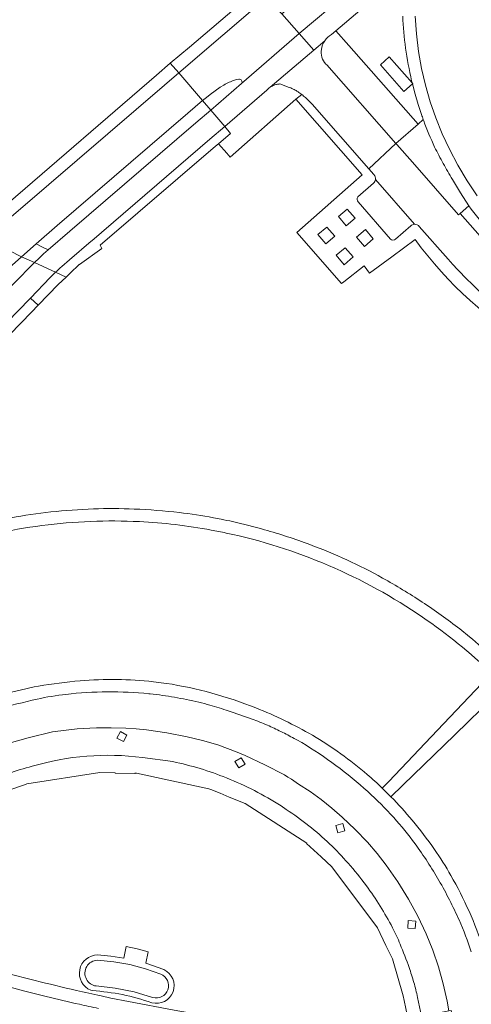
# Model space of a CAD drawing. Extents: x 152048 to 156914, y 461460 to 468786.
# Tile 191 of 256: x 154147 to 154220, y 467732 to 467892. Entities that reach past the tile are written whole.
import ezdxf

# ---------------------------------------------------------------- set-up
doc = ezdxf.new("R2010")
doc.units = 0
doc.header["$LTSCALE"] = 0.75
for name, color, linetype, lineweight in [('B-RO-VH-VERHARDING_ASFALT-GV', 251, 'CONTINUOUS', 18), ('B-RO-VH-VERHARDING_BETON-GV', 251, 'CONTINUOUS', 18), ('B-RO-VH-VERHARDING_BETONSTRAATSTEEN-GV', 251, 'CONTINUOUS', 18), ('B-RO-VH-VERHARDING_STRAATBAKSTEEN-GV', 251, 'CONTINUOUS', 18), ('B-RO-VH-VERHARDING_TEGEL-GV', 251, 'CONTINUOUS', 18)]:
    doc.layers.add(name, color=color, linetype=linetype, lineweight=lineweight)

msp = doc.modelspace()

# ---------------------------------------------------------------- linework, layer by layer
at = {"layer": 'B-RO-VH-VERHARDING_ASFALT-GV'}
for points in [[(154182.984, 467881.417), (154192.328, 467889.497), (154189.522, 467892.695), (154187.091, 467895.417), (154172.75, 467883.114), (154176.644, 467878.642), (154177.27, 467879.145), (154177.892, 467879.621), (154179.506, 467880.781), (154180.075, 467881.14)], [(154182.984, 467881.417), (154192.328, 467889.497), (154189.522, 467892.695), (154187.091, 467895.417), (154172.75, 467883.114), (154176.644, 467878.642), (154177.27, 467879.145), (154177.892, 467879.621), (154179.506, 467880.781), (154180.075, 467881.14)], [(154199.942, 467895.978), (154192.328, 467889.497), (154194.687, 467886.813), (154196.483, 467888.346)], [(154199.942, 467895.978), (154192.328, 467889.497), (154194.687, 467886.813), (154196.483, 467888.346)], [(154197.593, 467889.367), (154198.305, 467889.968), (154202.168, 467893.236)], [(154197.593, 467889.367), (154198.305, 467889.968), (154202.168, 467893.236)], [(154187.619, 467880.782), (154194.687, 467886.813), (154192.328, 467889.497), (154182.984, 467881.417), (154182.979, 467881.41), (154182.962, 467881.383), (154177.955, 467877.078)], [(154187.619, 467880.782), (154194.687, 467886.813), (154192.328, 467889.497), (154182.984, 467881.417), (154182.979, 467881.41), (154182.962, 467881.383), (154177.955, 467877.078)], [(154211.638, 467874.808), (154200.415, 467887.569), (154198.305, 467889.968), (154197.593, 467889.367)], [(154211.638, 467874.808), (154200.415, 467887.569), (154198.305, 467889.968), (154197.593, 467889.367)], [(154196.483, 467888.346), (154194.687, 467886.813), (154187.619, 467880.782)], [(154196.483, 467888.346), (154194.687, 467886.813), (154187.619, 467880.782)], [(154194.423, 467878.045), (154203.636, 467867.549), (154208.031, 467871.646), (154196.811, 467884.399), (154196.674, 467884.554)], [(154194.423, 467878.045), (154203.636, 467867.549), (154208.031, 467871.646), (154196.811, 467884.399), (154196.674, 467884.554)], [(154196.674, 467884.554), (154196.811, 467884.399), (154208.031, 467871.646), (154211.638, 467874.808)], [(154196.674, 467884.554), (154196.811, 467884.399), (154208.031, 467871.646), (154211.638, 467874.808)], [(154153.031, 467858.312), (154174.253, 467876.584), (154176.644, 467878.642), (154172.75, 467883.114), (154170.452, 467881.144), (154147.036, 467861.051), (154143.66, 467858.155), (154142.871, 467857.478)], [(154153.031, 467858.312), (154174.253, 467876.584), (154176.644, 467878.642), (154172.75, 467883.114), (154170.452, 467881.144), (154147.036, 467861.051), (154143.66, 467858.155), (154142.871, 467857.478)], [(154181.82, 467881.935), (154182.146, 467882.03), (154182.499, 467882.097)], [(154181.82, 467881.935), (154182.146, 467882.03), (154182.499, 467882.097)], [(154189.343, 467881.309), (154190.529, 467880.821)], [(154189.343, 467881.309), (154190.529, 467880.821)], [(154177.955, 467877.078), (154180.229, 467874.417), (154187.078, 467880.301)], [(154177.955, 467877.078), (154180.229, 467874.417), (154187.078, 467880.301)], [(154191.972, 467880.142), (154192.141, 467880.033)], [(154191.972, 467880.142), (154192.141, 467880.033)], [(154177.799, 467872.33), (154180.229, 467874.417), (154177.955, 467877.078), (154175.558, 467875.018), (154155.052, 467857.389), (154151.563, 467854.39), (154150.813, 467853.716), (154150.076, 467853.038), (154149.333, 467852.341), (154152.763, 467850.742)], [(154177.799, 467872.33), (154180.229, 467874.417), (154177.955, 467877.078), (154175.558, 467875.018), (154155.052, 467857.389), (154151.563, 467854.39), (154150.813, 467853.716), (154150.076, 467853.038), (154149.333, 467852.341), (154152.763, 467850.742)], [(154153.768, 467851.685), (154155.034, 467852.773), (154158.548, 467855.792), (154158.63, 467855.862), (154177.799, 467872.33)], [(154153.768, 467851.685), (154155.034, 467852.773), (154158.548, 467855.792), (154158.63, 467855.862), (154177.799, 467872.33)], [(154141.358, 467856.224), (154147.214, 467853.237), (154149.578, 467855.339), (154153.031, 467858.312)], [(154141.358, 467856.224), (154147.214, 467853.237), (154149.578, 467855.339), (154153.031, 467858.312)], [(154137.596, 467844.915), (154143.03, 467849.491), (154143.861, 467850.257), (154146.16, 467852.3), (154147.214, 467853.237), (154141.358, 467856.224)], [(154137.596, 467844.915), (154143.03, 467849.491), (154143.861, 467850.257), (154146.16, 467852.3), (154147.214, 467853.237), (154141.358, 467856.224)], [(154152.763, 467850.742), (154149.333, 467852.341), (154148.614, 467851.603), (154142.534, 467845.431), (154141.494, 467844.376)], [(154152.763, 467850.742), (154149.333, 467852.341), (154148.614, 467851.603), (154142.534, 467845.431), (154141.494, 467844.376)], [(154141.494, 467844.376), (154136.131, 467838.932), (154138.757, 467836.345), (154146.553, 467844.371), (154146.604, 467844.427), (154148.654, 467846.533), (154151.896, 467849.862)], [(154141.494, 467844.376), (154136.131, 467838.932), (154138.757, 467836.345), (154146.553, 467844.371), (154146.604, 467844.427), (154148.654, 467846.533), (154151.896, 467849.862)]]:
    msp.add_lwpolyline(points, dxfattribs=at)
for points in [[(154196.483, 467888.346, -0.1140476), (154197.593, 467889.367)], [(154197.593, 467889.367, 0.1140476), (154196.483, 467888.346)], [(154196.483, 467888.346, -0.1140476), (154197.593, 467889.367)], [(154197.593, 467889.367, 0.1140476), (154196.483, 467888.346)], [(154196.483, 467888.346, 0.1148147), (154195.93, 467886.942)], [(154195.93, 467886.942, -0.1148147), (154196.483, 467888.346)], [(154196.483, 467888.346, 0.1148147), (154195.93, 467886.942)], [(154195.93, 467886.942, -0.1148147), (154196.483, 467888.346)], [(154195.93, 467886.942, 0.1141114), (154196.028, 467885.662)], [(154196.028, 467885.662, -0.1141114), (154195.93, 467886.942)], [(154195.93, 467886.942, 0.1141114), (154196.028, 467885.662)], [(154196.028, 467885.662, -0.1141114), (154195.93, 467886.942)], [(154196.028, 467885.662, 0.1139297), (154196.674, 467884.554)], [(154196.674, 467884.554, -0.1139297), (154196.028, 467885.662)], [(154196.028, 467885.662, 0.1139297), (154196.674, 467884.554)], [(154196.674, 467884.554, -0.1139297), (154196.028, 467885.662)], [(154180.075, 467881.14, -0.0225207), (154180.959, 467881.592)], [(154180.075, 467881.14, -0.0225207), (154180.959, 467881.592)], [(154180.959, 467881.592, -0.0246435), (154181.82, 467881.935)], [(154180.959, 467881.592, -0.0246435), (154181.82, 467881.935)], [(154182.499, 467882.097, -0.1544956), (154182.783, 467882.053)], [(154182.499, 467882.097, -0.1544956), (154182.783, 467882.053)], [(154182.783, 467882.053, -0.1473623), (154182.98, 467881.87)], [(154182.783, 467882.053, -0.1473623), (154182.98, 467881.87)], [(154182.98, 467881.87, -0.1432913), (154183.043, 467881.624)], [(154182.98, 467881.87, -0.1432913), (154183.043, 467881.624)], [(154183.043, 467881.624, -0.120613), (154182.984, 467881.417)], [(154183.043, 467881.624, -0.120613), (154182.984, 467881.417)], [(154187.078, 467880.301, -0.0586214), (154187.619, 467880.782)], [(154187.078, 467880.301, -0.0586214), (154187.619, 467880.782)], [(154187.619, 467880.782, -0.0599585), (154188.254, 467881.13)], [(154187.619, 467880.782, -0.0599585), (154188.254, 467881.13)], [(154188.254, 467881.13, -0.057677), (154188.788, 467881.281)], [(154188.254, 467881.13, -0.057677), (154188.788, 467881.281)], [(154188.788, 467881.281, -0.057602), (154189.343, 467881.309)], [(154188.788, 467881.281, -0.057602), (154189.343, 467881.309)], [(154190.529, 467880.821, -0.0323907), (154191.362, 467880.48)], [(154190.529, 467880.821, -0.0323907), (154191.362, 467880.48)], [(154191.362, 467880.48, -0.0245096), (154191.972, 467880.142)], [(154191.362, 467880.48, -0.0245096), (154191.972, 467880.142)], [(154192.141, 467880.033, -0.0160819), (154192.758, 467879.591)], [(154192.141, 467880.033, -0.0160819), (154192.758, 467879.591)], [(154192.758, 467879.591, -0.0159339), (154193.349, 467879.107)], [(154192.758, 467879.591, -0.0159339), (154193.349, 467879.107)], [(154193.349, 467879.107, -0.0262164), (154194.423, 467878.045)], [(154193.349, 467879.107, -0.0262164), (154194.423, 467878.045)], [(154151.896, 467849.862, -0.0097347), (154152.763, 467850.742)], [(154151.896, 467849.862, -0.0097347), (154152.763, 467850.742)], [(154152.763, 467850.742, -0.0115574), (154153.768, 467851.685)], [(154152.763, 467850.742, -0.0115574), (154153.768, 467851.685)]]:
    msp.add_lwpolyline(points, format="xyb", dxfattribs=at)
at = {"layer": 'B-RO-VH-VERHARDING_BETON-GV'}
for points in [[(154210.684, 467881.502), (154206.962, 467885.719), (154205.539, 467884.45), (154209.328, 467880.099), (154210.726, 467881.331), (154210.788, 467881.385)], [(154210.684, 467881.502), (154206.962, 467885.719), (154205.539, 467884.45), (154209.328, 467880.099), (154210.726, 467881.331), (154210.788, 467881.385)], [(154172.75, 467883.114), (154171.389, 467884.684), (154169.126, 467882.734), (154145.026, 467861.969), (154141.682, 467859.088), (154143.66, 467858.155), (154147.036, 467861.051), (154170.452, 467881.144)], [(154172.75, 467883.114), (154171.389, 467884.684), (154169.126, 467882.734), (154145.026, 467861.969), (154141.682, 467859.088), (154143.66, 467858.155), (154147.036, 467861.051), (154170.452, 467881.144)], [(154175.558, 467875.018), (154177.955, 467877.078), (154176.644, 467878.642), (154174.253, 467876.584), (154153.031, 467858.312), (154149.578, 467855.339), (154150.742, 467854.784), (154151.563, 467854.39), (154155.052, 467857.389)], [(154175.558, 467875.018), (154177.955, 467877.078), (154176.644, 467878.642), (154174.253, 467876.584), (154153.031, 467858.312), (154149.578, 467855.339), (154150.742, 467854.784), (154151.563, 467854.39), (154155.052, 467857.389)]]:
    msp.add_lwpolyline(points, close=True, dxfattribs=at)
for points in [[(154152.763, 467850.742), (154154.456, 467849.953), (154155.144, 467850.607), (154156.609, 467852.001), (154156.642, 467852.024), (154160.264, 467854.582), (154160.016, 467855.121), (154178.739, 467871.202), (154179.222, 467871.617), (154181.167, 467873.288), (154180.229, 467874.417)], [(154152.763, 467850.742), (154154.456, 467849.953), (154155.144, 467850.607), (154156.609, 467852.001), (154156.642, 467852.024), (154160.264, 467854.582), (154160.016, 467855.121), (154178.739, 467871.202), (154179.222, 467871.617), (154181.167, 467873.288), (154180.229, 467874.417)], [(154180.229, 467874.417), (154177.799, 467872.33), (154158.63, 467855.862), (154158.548, 467855.792), (154155.034, 467852.773), (154153.768, 467851.685)], [(154180.229, 467874.417), (154177.799, 467872.33), (154158.63, 467855.862), (154158.548, 467855.792), (154155.034, 467852.773), (154153.768, 467851.685)]]:
    msp.add_lwpolyline(points, dxfattribs=at)
msp.add_lwpolyline([(154153.768, 467851.685, 0.0115574), (154152.763, 467850.742)], format="xyb", dxfattribs=at)
msp.add_lwpolyline([(154153.768, 467851.685, 0.0115574), (154152.763, 467850.742)], format="xyb", dxfattribs=at)
at = {"layer": 'B-RO-VH-VERHARDING_BETONSTRAATSTEEN-GV'}
for points in [[(154198.939, 467900.777), (154189.522, 467892.695), (154192.328, 467889.497), (154199.942, 467895.978)], [(154198.939, 467900.777), (154189.522, 467892.695), (154192.328, 467889.497), (154199.942, 467895.978)], [(154221.256, 467863.124), (154219.616, 467865.582), (154218.114, 467868.12), (154216.749, 467870.733), (154215.563, 467873.24), (154214.518, 467875.813), (154214.192, 467876.756), (154213.611, 467878.44), (154212.847, 467881.111), (154212.22, 467883.826), (154211.74, 467886.573), (154211.394, 467889.444), (154211.194, 467892.333)], [(154221.256, 467863.124), (154219.616, 467865.582), (154218.114, 467868.12), (154216.749, 467870.733), (154215.563, 467873.24), (154214.518, 467875.813), (154214.192, 467876.756), (154213.611, 467878.44), (154212.847, 467881.111), (154212.22, 467883.826), (154211.74, 467886.573), (154211.394, 467889.444), (154211.194, 467892.333)], [(154180.075, 467881.14), (154179.506, 467880.781), (154177.892, 467879.621), (154177.27, 467879.145), (154176.644, 467878.642), (154177.955, 467877.078), (154182.962, 467881.383), (154182.979, 467881.41), (154182.984, 467881.417)], [(154180.075, 467881.14), (154179.506, 467880.781), (154177.892, 467879.621), (154177.27, 467879.145), (154176.644, 467878.642), (154177.955, 467877.078), (154182.962, 467881.383), (154182.979, 467881.41), (154182.984, 467881.417)], [(154182.499, 467882.097), (154182.146, 467882.03), (154181.82, 467881.935)], [(154182.499, 467882.097), (154182.146, 467882.03), (154181.82, 467881.935)], [(154190.529, 467880.821), (154189.343, 467881.309)], [(154190.529, 467880.821), (154189.343, 467881.309)], [(154210.603, 467881.841), (154210.63, 467881.728), (154210.657, 467881.615), (154210.684, 467881.502), (154210.788, 467881.385), (154210.726, 467881.331)], [(154210.603, 467881.841), (154210.63, 467881.728), (154210.657, 467881.615), (154210.684, 467881.502), (154210.788, 467881.385), (154210.726, 467881.331)], [(154210.726, 467881.331), (154211.165, 467879.662), (154211.655, 467878.008), (154212.195, 467876.37)], [(154210.726, 467881.331), (154211.165, 467879.662), (154211.655, 467878.008), (154212.195, 467876.37)], [(154187.078, 467880.301), (154180.229, 467874.417), (154181.167, 467873.288), (154179.222, 467871.617), (154180.555, 467870.099), (154181.131, 467869.444), (154191.785, 467878.836), (154192.758, 467879.591)], [(154187.078, 467880.301), (154180.229, 467874.417), (154181.167, 467873.288), (154179.222, 467871.617), (154180.555, 467870.099), (154181.131, 467869.444), (154191.785, 467878.836), (154192.758, 467879.591)], [(154192.758, 467879.591), (154191.785, 467878.836), (154202.579, 467866.563), (154191.93, 467857.181), (154199.203, 467848.919), (154199.569, 467849.205), (154202.864, 467851.771), (154203.742, 467850.615), (154207.359, 467853.241), (154211.149, 467856.034)], [(154192.758, 467879.591), (154191.785, 467878.836), (154202.579, 467866.563), (154191.93, 467857.181), (154199.203, 467848.919), (154199.569, 467849.205), (154202.864, 467851.771), (154203.742, 467850.615), (154207.359, 467853.241), (154211.149, 467856.034)], [(154192.141, 467880.033), (154191.972, 467880.142)], [(154192.141, 467880.033), (154191.972, 467880.142)], [(154204.474, 467866.595), (154203.636, 467867.549), (154194.423, 467878.045)], [(154204.474, 467866.595), (154203.636, 467867.549), (154194.423, 467878.045)], [(154212.484, 467875.553), (154212.566, 467875.329)], [(154212.484, 467875.553), (154212.566, 467875.329)], [(154222.54, 467855.666), (154218.467, 467860.3), (154218.222, 467860.084), (154210.754, 467868.618), (154208.181, 467871.48), (154208.031, 467871.646), (154203.636, 467867.549), (154204.474, 467866.595)], [(154222.54, 467855.666), (154218.467, 467860.3), (154218.222, 467860.084), (154210.754, 467868.618), (154208.181, 467871.48), (154208.031, 467871.646), (154203.636, 467867.549), (154204.474, 467866.595)], [(154204.391, 467865.186), (154201.868, 467863.002)], [(154201.868, 467863.002), (154204.391, 467865.186)], [(154204.391, 467865.186), (154201.868, 467863.002)], [(154201.868, 467863.002), (154204.391, 467865.186)], [(154211.09, 467858.529), (154204.723, 467865.795)], [(154204.723, 467865.795), (154211.09, 467858.529)], [(154211.09, 467858.529), (154204.723, 467865.795)], [(154204.723, 467865.795), (154211.09, 467858.529)], [(154217.221, 467865.777), (154218.519, 467863.642), (154219.88, 467861.547)], [(154217.221, 467865.777), (154218.519, 467863.642), (154219.88, 467861.547)], [(154201.907, 467862.15), (154207.158, 467856.127)], [(154207.158, 467856.127), (154201.907, 467862.15)], [(154201.907, 467862.15), (154207.158, 467856.127)], [(154207.158, 467856.127), (154201.907, 467862.15)], [(154219.88, 467861.547), (154218.467, 467860.3), (154222.54, 467855.666), (154224.127, 467853.986), (154225.789, 467852.373), (154227.514, 467850.831), (154229.3, 467849.36), (154231.345, 467847.808), (154233.456, 467846.351), (154235.625, 467844.968), (154237.856, 467843.684), (154239.58, 467842.777), (154241.349, 467841.946), (154243.389, 467841.075), (154245.469, 467840.28), (154247.536, 467839.573), (154249.625, 467838.942), (154251.74, 467838.382), (154253.874, 467837.902), (154254.185, 467839.588), (154252.577, 467839.912)], [(154219.88, 467861.547), (154218.467, 467860.3), (154222.54, 467855.666), (154224.127, 467853.986), (154225.789, 467852.373), (154227.514, 467850.831), (154229.3, 467849.36), (154231.345, 467847.808), (154233.456, 467846.351), (154235.625, 467844.968), (154237.856, 467843.684), (154239.58, 467842.777), (154241.349, 467841.946), (154243.389, 467841.075), (154245.469, 467840.28), (154247.536, 467839.573), (154249.625, 467838.942), (154251.74, 467838.382), (154253.874, 467837.902), (154254.185, 467839.588), (154252.577, 467839.912)], [(154207.985, 467856.119), (154210.453, 467858.28)], [(154210.453, 467858.28), (154207.985, 467856.119)], [(154207.985, 467856.119), (154210.453, 467858.28)], [(154210.453, 467858.28), (154207.985, 467856.119)], [(154211.845, 467858.194), (154216.547, 467852.857), (154217.271, 467852.003), (154218.033, 467851.184)], [(154218.033, 467851.184), (154217.271, 467852.003), (154216.547, 467852.857), (154211.845, 467858.194)], [(154211.845, 467858.194), (154216.547, 467852.857), (154217.271, 467852.003), (154218.033, 467851.184)], [(154218.033, 467851.184), (154217.271, 467852.003), (154216.547, 467852.857), (154211.845, 467858.194)], [(154151.896, 467849.862), (154148.654, 467846.533), (154149.901, 467845.375), (154153.197, 467848.755), (154154.456, 467849.953), (154152.763, 467850.742)], [(154151.896, 467849.862), (154148.654, 467846.533), (154149.901, 467845.375), (154153.197, 467848.755), (154154.456, 467849.953), (154152.763, 467850.742)], [(154170.777, 467783.964), (154168.642, 467784.233)], [(154170.777, 467783.964), (154168.642, 467784.233)], [(154168.133, 467782.264), (154167.928, 467782.278)], [(154167.928, 467782.278), (154168.133, 467782.264)], [(154168.133, 467782.264), (154167.928, 467782.278)], [(154167.928, 467782.278), (154168.133, 467782.264)], [(154184.678, 467778.159), (154184.541, 467778.21)], [(154184.541, 467778.21), (154184.678, 467778.159)], [(154184.678, 467778.159), (154184.541, 467778.21)], [(154184.541, 467778.21), (154184.678, 467778.159)], [(154216.656, 467730.791), (154216.349, 467732.373), (154215.736, 467735.168), (154214.963, 467737.928), (154214.038, 467740.639), (154212.958, 467743.293), (154211.607, 467746.146), (154210.096, 467748.924), (154208.358, 467751.733), (154206.469, 467754.448), (154204.998, 467756.346), (154203.42, 467758.159), (154201.425, 467760.244), (154199.336, 467762.235), (154197.651, 467763.697), (154195.909, 467765.088), (154194.1, 467766.395), (154192.229, 467767.617), (154191.096, 467768.391), (154190.509, 467768.751), (154189.918, 467769.088), (154186.758, 467770.724), (154183.549, 467772.244), (154182.274, 467772.795), (154180.691, 467773.413), (154179.087, 467773.973), (154176.629, 467774.702), (154174.136, 467775.293), (154170.834, 467775.919), (154167.509, 467776.404), (154165.842, 467776.577), (154164.176, 467776.684), (154161.785, 467776.746), (154159.398, 467776.746), (154158.34, 467776.715), (154157.287, 467776.653), (154156.238, 467776.559), (154152.238, 467776.075), (154148.278, 467775.111), (154144.838, 467774.137)], [(154144.838, 467774.137), (154148.278, 467775.111), (154152.238, 467776.075), (154156.238, 467776.559), (154157.287, 467776.653), (154158.34, 467776.715), (154159.398, 467776.746), (154161.785, 467776.746), (154164.176, 467776.684), (154165.842, 467776.577), (154167.509, 467776.404), (154170.834, 467775.919), (154174.136, 467775.293), (154176.629, 467774.702), (154179.087, 467773.973), (154180.691, 467773.413), (154182.274, 467772.795), (154183.549, 467772.244), (154186.758, 467770.724), (154189.918, 467769.088), (154190.509, 467768.751), (154191.096, 467768.391), (154192.229, 467767.617), (154194.1, 467766.395), (154195.909, 467765.088), (154197.651, 467763.697), (154199.336, 467762.235), (154201.425, 467760.244), (154203.42, 467758.159), (154204.998, 467756.346), (154206.469, 467754.448), (154208.358, 467751.733), (154210.096, 467748.924), (154211.607, 467746.146), (154212.958, 467743.293), (154214.038, 467740.639), (154214.963, 467737.928), (154215.736, 467735.168), (154216.349, 467732.373), (154216.656, 467730.791)], [(154216.656, 467730.791), (154216.349, 467732.373), (154215.736, 467735.168), (154214.963, 467737.928), (154214.038, 467740.639), (154212.958, 467743.293), (154211.607, 467746.146), (154210.096, 467748.924), (154208.358, 467751.733), (154206.469, 467754.448), (154204.998, 467756.346), (154203.42, 467758.159), (154201.425, 467760.244), (154199.336, 467762.235), (154197.651, 467763.697), (154195.909, 467765.088), (154194.1, 467766.395), (154192.229, 467767.617), (154191.096, 467768.391), (154190.509, 467768.751), (154189.918, 467769.088), (154186.758, 467770.724), (154183.549, 467772.244), (154182.274, 467772.795), (154180.691, 467773.413), (154179.087, 467773.973), (154176.629, 467774.702), (154174.136, 467775.293), (154170.834, 467775.919), (154167.509, 467776.404), (154165.842, 467776.577), (154164.176, 467776.684), (154161.785, 467776.746), (154159.398, 467776.746), (154158.34, 467776.715), (154157.287, 467776.653), (154156.238, 467776.559), (154152.238, 467776.075), (154148.278, 467775.111), (154144.838, 467774.137)], [(154144.838, 467774.137), (154148.278, 467775.111), (154152.238, 467776.075), (154156.238, 467776.559), (154157.287, 467776.653), (154158.34, 467776.715), (154159.398, 467776.746), (154161.785, 467776.746), (154164.176, 467776.684), (154165.842, 467776.577), (154167.509, 467776.404), (154170.834, 467775.919), (154174.136, 467775.293), (154176.629, 467774.702), (154179.087, 467773.973), (154180.691, 467773.413), (154182.274, 467772.795), (154183.549, 467772.244), (154186.758, 467770.724), (154189.918, 467769.088), (154190.509, 467768.751), (154191.096, 467768.391), (154192.229, 467767.617), (154194.1, 467766.395), (154195.909, 467765.088), (154197.651, 467763.697), (154199.336, 467762.235), (154201.425, 467760.244), (154203.42, 467758.159), (154204.998, 467756.346), (154206.469, 467754.448), (154208.358, 467751.733), (154210.096, 467748.924), (154211.607, 467746.146), (154212.958, 467743.293), (154214.038, 467740.639), (154214.963, 467737.928), (154215.736, 467735.168), (154216.349, 467732.373), (154216.656, 467730.791)], [(154192.75, 467774.339), (154191.972, 467774.808), (154191.53, 467775.01)], [(154191.53, 467775.01), (154191.972, 467774.808), (154192.75, 467774.339)], [(154192.75, 467774.339), (154191.972, 467774.808), (154191.53, 467775.01)], [(154191.53, 467775.01), (154191.972, 467774.808), (154192.75, 467774.339)], [(154166.869, 467771.919), (154171.809, 467771.259)], [(154171.809, 467771.259), (154166.869, 467771.919)], [(154166.869, 467771.919), (154171.809, 467771.259)], [(154171.809, 467771.259), (154166.869, 467771.919)], [(154144.837, 467766.487), (154147.888, 467767.56), (154148.059, 467767.628), (154159.958, 467769.466), (154162.429, 467769.452), (154162.432, 467769.369), (154165.645, 467769.312), (154165.662, 467769.394), (154165.899, 467769.386), (154177.653, 467766.841), (154177.986, 467766.737), (154179.484, 467766.117), (154180.98, 467765.499), (154183.531, 467764.445), (154193.553, 467758.01), (154193.5, 467757.953), (154195.875, 467755.782), (154197.635, 467754.158), (154205.029, 467744.289), (154206.4, 467741.371), (154207.498, 467739.21), (154209.199, 467733.193), (154209.399, 467732.484), (154210.479, 467727.261)], [(154144.837, 467766.487), (154147.888, 467767.56), (154148.059, 467767.628), (154159.958, 467769.466), (154162.429, 467769.452), (154162.432, 467769.369), (154165.645, 467769.312), (154165.662, 467769.394), (154165.899, 467769.386), (154177.653, 467766.841), (154177.986, 467766.737), (154179.484, 467766.117), (154180.98, 467765.499), (154183.531, 467764.445), (154193.553, 467758.01), (154193.5, 467757.953), (154195.875, 467755.782), (154197.635, 467754.158), (154205.029, 467744.289), (154206.4, 467741.371), (154207.498, 467739.21), (154209.199, 467733.193), (154209.399, 467732.484), (154210.479, 467727.261)], [(154207.234, 467765.556), (154207.069, 467765.725), (154205.83, 467766.95)], [(154207.234, 467765.556), (154207.069, 467765.725), (154205.83, 467766.95)], [(154189.386, 467764.059), (154190.217, 467763.492)], [(154190.217, 467763.492), (154189.386, 467764.059)], [(154189.386, 467764.059), (154190.217, 467763.492)], [(154190.217, 467763.492), (154189.386, 467764.059)], [(154151.245, 467733.098), (154147.544, 467734.032), (154141.56, 467735.635), (154136.073, 467737.171), (154131.924, 467738.39), (154127.152, 467739.87), (154122.378, 467741.421), (154117.629, 467743.077), (154101.561, 467748.999)], [(154151.245, 467733.098), (154147.544, 467734.032), (154141.56, 467735.635), (154136.073, 467737.171), (154131.924, 467738.39), (154127.152, 467739.87), (154122.378, 467741.421), (154117.629, 467743.077), (154101.561, 467748.999)], [(154170.338, 467737.47), (154167.41, 467738.508), (154167.799, 467740.342), (154166.031, 467740.86), (154164.23, 467741.25), (154163.838, 467739.362), (154161.718, 467739.686), (154159.58, 467739.865)], [(154170.338, 467737.47), (154167.41, 467738.508), (154167.799, 467740.342), (154166.031, 467740.86), (154164.23, 467741.25), (154163.838, 467739.362), (154161.718, 467739.686), (154159.58, 467739.865)], [(154159.566, 467738.994), (154162.195, 467738.746), (154164.794, 467738.285), (154167.347, 467737.613), (154169.837, 467736.734)], [(154159.566, 467738.994), (154162.195, 467738.746), (154164.794, 467738.285), (154167.347, 467737.613), (154169.837, 467736.734)], [(154158.483, 467734.145), (154158.724, 467734.06)], [(154158.483, 467734.145), (154158.724, 467734.06)], [(154168.522, 467732.964), (154165.523, 467733.848), (154162.458, 467734.467), (154159.351, 467734.818)], [(154168.522, 467732.964), (154165.523, 467733.848), (154162.458, 467734.467), (154159.351, 467734.818)], [(154211.579, 467732.957), (154212.223, 467729.929)], [(154217.249, 467729.861), (154217.031, 467730.856), (154216.656, 467730.791), (154212.223, 467729.929), (154211.579, 467732.957)], [(154211.579, 467732.957), (154212.223, 467729.929)], [(154217.249, 467729.861), (154217.031, 467730.856), (154216.656, 467730.791), (154212.223, 467729.929), (154211.579, 467732.957)]]:
    msp.add_lwpolyline(points, dxfattribs=at)
for points in [[(154187.091, 467895.417), (154185.758, 467896.911), (154174.489, 467887.28), (154171.389, 467884.684), (154172.75, 467883.114)], [(154187.091, 467895.417), (154185.758, 467896.911), (154174.489, 467887.28), (154171.389, 467884.684), (154172.75, 467883.114)], [(154198.691, 467859.794), (154200.141, 467861.006), (154201.418, 467859.526), (154199.987, 467858.275)], [(154198.691, 467859.794), (154200.141, 467861.006), (154201.418, 467859.526), (154199.987, 467858.275)], [(154195.378, 467856.866), (154196.828, 467858.077), (154198.105, 467856.598), (154196.675, 467855.347)], [(154195.378, 467856.866), (154196.828, 467858.077), (154198.105, 467856.598), (154196.675, 467855.347)], [(154201.644, 467856.46), (154203.093, 467857.672), (154204.37, 467856.192), (154202.94, 467854.942)], [(154201.644, 467856.46), (154203.093, 467857.672), (154204.37, 467856.192), (154202.94, 467854.942)], [(154147.214, 467853.237), (154149.333, 467852.341), (154150.076, 467853.038), (154150.813, 467853.716), (154151.563, 467854.39), (154150.742, 467854.784), (154149.578, 467855.339)], [(154147.214, 467853.237), (154149.333, 467852.341), (154150.076, 467853.038), (154150.813, 467853.716), (154151.563, 467854.39), (154150.742, 467854.784), (154149.578, 467855.339)], [(154198.353, 467853.487), (154199.803, 467854.699), (154201.08, 467853.219), (154199.649, 467851.968)], [(154198.353, 467853.487), (154199.803, 467854.699), (154201.08, 467853.219), (154199.649, 467851.968)], [(154217.632, 467775.601), (154224.089, 467781.897), (154225.747, 467783.504), (154223.605, 467785.623), (154221.994, 467783.935), (154215.767, 467777.374), (154206.887, 467768.047), (154205.83, 467766.95), (154207.069, 467765.725), (154207.234, 467765.556), (154209.178, 467767.436)], [(154217.632, 467775.601), (154224.089, 467781.897), (154225.747, 467783.504), (154223.605, 467785.623), (154221.994, 467783.935), (154215.767, 467777.374), (154206.887, 467768.047), (154205.83, 467766.95), (154207.069, 467765.725), (154207.234, 467765.556), (154209.178, 467767.436)], [(154163.785, 467774.514), (154162.722, 467775.072), (154163.279, 467776.134), (154164.343, 467775.576)], [(154163.785, 467774.514), (154162.722, 467775.072), (154163.279, 467776.134), (154164.343, 467775.576)], [(154182.503, 467770.233), (154181.889, 467771.264), (154182.92, 467771.878), (154183.534, 467770.846)], [(154182.503, 467770.233), (154181.889, 467771.264), (154182.92, 467771.878), (154183.534, 467770.846)], [(154198.617, 467759.701), (154198.29, 467760.856), (154199.444, 467761.183), (154199.771, 467760.028)], [(154198.617, 467759.701), (154198.29, 467760.856), (154199.444, 467761.183), (154199.771, 467760.028)], [(154209.978, 467744.232), (154210.06, 467745.43), (154211.257, 467745.349), (154211.176, 467744.151)], [(154209.978, 467744.232), (154210.06, 467745.43), (154211.257, 467745.349), (154211.176, 467744.151)]]:
    msp.add_lwpolyline(points, close=True, dxfattribs=at)
for points in [[(154209.154, 467892.32, 0.0224861), (154209.618, 467887.159)], [(154209.154, 467892.32, 0.0224861), (154209.618, 467887.159)], [(154209.618, 467887.159, 0.024988), (154210.603, 467881.841)], [(154209.618, 467887.159, 0.024988), (154210.603, 467881.841)], [(154180.959, 467881.592, 0.0225207), (154180.075, 467881.14)], [(154180.959, 467881.592, 0.0225207), (154180.075, 467881.14)], [(154181.82, 467881.935, 0.0246435), (154180.959, 467881.592)], [(154181.82, 467881.935, 0.0246435), (154180.959, 467881.592)], [(154182.783, 467882.053, 0.1544956), (154182.499, 467882.097)], [(154182.783, 467882.053, 0.1544956), (154182.499, 467882.097)], [(154182.98, 467881.87, 0.1473623), (154182.783, 467882.053)], [(154182.98, 467881.87, 0.1473623), (154182.783, 467882.053)], [(154183.043, 467881.624, 0.1432913), (154182.98, 467881.87)], [(154183.043, 467881.624, 0.1432913), (154182.98, 467881.87)], [(154182.984, 467881.417, 0.120613), (154183.043, 467881.624)], [(154182.984, 467881.417, 0.120613), (154183.043, 467881.624)], [(154187.619, 467880.782, 0.0586214), (154187.078, 467880.301)], [(154187.619, 467880.782, 0.0586214), (154187.078, 467880.301)], [(154188.254, 467881.13, 0.0599585), (154187.619, 467880.782)], [(154188.254, 467881.13, 0.0599585), (154187.619, 467880.782)], [(154188.788, 467881.281, 0.057677), (154188.254, 467881.13)], [(154188.788, 467881.281, 0.057677), (154188.254, 467881.13)], [(154189.343, 467881.309, 0.057602), (154188.788, 467881.281)], [(154189.343, 467881.309, 0.057602), (154188.788, 467881.281)], [(154191.362, 467880.48, 0.0323907), (154190.529, 467880.821)], [(154191.362, 467880.48, 0.0323907), (154190.529, 467880.821)], [(154191.972, 467880.142, 0.0245096), (154191.362, 467880.48)], [(154191.972, 467880.142, 0.0245096), (154191.362, 467880.48)], [(154192.758, 467879.591, 0.0160819), (154192.141, 467880.033)], [(154192.758, 467879.591, 0.0160819), (154192.141, 467880.033)], [(154193.349, 467879.107, 0.0159339), (154192.758, 467879.591)], [(154193.349, 467879.107, 0.0159339), (154192.758, 467879.591)], [(154194.423, 467878.045, 0.0262164), (154193.349, 467879.107)], [(154194.423, 467878.045, 0.0262164), (154193.349, 467879.107)], [(154212.195, 467876.37, 0.0036484), (154212.484, 467875.553)], [(154212.195, 467876.37, 0.0036484), (154212.484, 467875.553)], [(154212.566, 467875.329, 0.0206107), (154214.329, 467871.078)], [(154212.566, 467875.329, 0.0206107), (154214.329, 467871.078)], [(154214.329, 467871.078, 0.0097625), (154215.735, 467868.4)], [(154214.329, 467871.078, 0.0097625), (154215.735, 467868.4)], [(154215.735, 467868.4, 0.008475), (154217.221, 467865.777)], [(154215.735, 467868.4, 0.008475), (154217.221, 467865.777)], [(154204.474, 467866.595, -0.2238516), (154204.723, 467865.795)], [(154204.723, 467865.795, 0.2238516), (154204.474, 467866.595)], [(154204.474, 467866.595, -0.2238516), (154204.723, 467865.795)], [(154204.723, 467865.795, 0.2238516), (154204.474, 467866.595)], [(154204.723, 467865.795, -0.1838684), (154204.391, 467865.186)], [(154204.391, 467865.186, 0.1838684), (154204.723, 467865.795)], [(154204.723, 467865.795, -0.1838684), (154204.391, 467865.186)], [(154204.391, 467865.186, 0.1838684), (154204.723, 467865.795)], [(154201.868, 467863.002, 0.3509558), (154201.907, 467862.15)], [(154201.907, 467862.15, -0.3509558), (154201.868, 467863.002)], [(154201.868, 467863.002, 0.3509558), (154201.907, 467862.15)], [(154201.907, 467862.15, -0.3509558), (154201.868, 467863.002)], [(154223.358, 467857.298, -0.0234364), (154219.88, 467861.547)], [(154219.88, 467861.547, 0.0234364), (154223.358, 467857.298)], [(154223.358, 467857.298, -0.0234364), (154219.88, 467861.547)], [(154219.88, 467861.547, 0.0234364), (154223.358, 467857.298)], [(154210.453, 467858.28, -0.1805588), (154211.09, 467858.529)], [(154211.09, 467858.529, 0.1805588), (154210.453, 467858.28)], [(154210.453, 467858.28, -0.1805588), (154211.09, 467858.529)], [(154211.09, 467858.529, 0.1805588), (154210.453, 467858.28)], [(154211.09, 467858.529, -0.2216345), (154211.845, 467858.194)], [(154211.845, 467858.194, 0.2216345), (154211.09, 467858.529)], [(154211.09, 467858.529, -0.2216345), (154211.845, 467858.194)], [(154211.845, 467858.194, 0.2216345), (154211.09, 467858.529)], [(154207.158, 467856.127, 0.3796852), (154207.985, 467856.119)], [(154207.985, 467856.119, -0.3796852), (154207.158, 467856.127)], [(154207.158, 467856.127, 0.3796852), (154207.985, 467856.119)], [(154207.985, 467856.119, -0.3796852), (154207.158, 467856.127)], [(154211.149, 467856.034, 0.1962047), (154255.511, 467829.144)], [(154211.149, 467856.034, 0.1962047), (154255.511, 467829.144)], [(154152.763, 467850.742, 0.0097347), (154151.896, 467849.862)], [(154152.763, 467850.742, 0.0097347), (154151.896, 467849.862)], [(154218.033, 467851.184, 0.0118547), (154222.513, 467846.807)], [(154222.513, 467846.807, -0.0118547), (154218.033, 467851.184)], [(154218.033, 467851.184, 0.0118547), (154222.513, 467846.807)], [(154222.513, 467846.807, -0.0118547), (154218.033, 467851.184)], [(154150, 467783.511, 0.028031), (154144.431, 467782.207)], [(154150, 467783.511, 0.028031), (154144.431, 467782.207)], [(154156.737, 467784.377, 0.0234655), (154150, 467783.511)], [(154156.737, 467784.377, 0.0234655), (154150, 467783.511)], [(154162.699, 467784.583, 0.0234772), (154156.737, 467784.377)], [(154162.699, 467784.583, 0.0234772), (154156.737, 467784.377)], [(154168.642, 467784.233, 0.0235646), (154162.699, 467784.583)], [(154168.642, 467784.233, 0.0235646), (154162.699, 467784.583)], [(154185.285, 467779.985, 0.0561843), (154170.777, 467783.964)], [(154185.285, 467779.985, 0.0561843), (154170.777, 467783.964)], [(154154.441, 467782.183, 0.0268942), (154149.761, 467781.409)], [(154149.761, 467781.409, -0.0268942), (154154.441, 467782.183)], [(154154.441, 467782.183, 0.0268942), (154149.761, 467781.409)], [(154149.761, 467781.409, -0.0268942), (154154.441, 467782.183)], [(154161.182, 467782.584, 0.026557), (154154.441, 467782.183)], [(154154.441, 467782.183, -0.026557), (154161.182, 467782.584)], [(154161.182, 467782.584, 0.026557), (154154.441, 467782.183)], [(154154.441, 467782.183, -0.026557), (154161.182, 467782.584)], [(154167.928, 467782.278, 0.0263855), (154161.182, 467782.584)], [(154161.182, 467782.584, -0.0263855), (154167.928, 467782.278)], [(154167.928, 467782.278, 0.0263855), (154161.182, 467782.584)], [(154161.182, 467782.584, -0.0263855), (154167.928, 467782.278)], [(154172.08, 467781.703, 0.0154664), (154168.133, 467782.264)], [(154168.133, 467782.264, -0.0154664), (154172.08, 467781.703)], [(154172.08, 467781.703, 0.0154664), (154168.133, 467782.264)], [(154168.133, 467782.264, -0.0154664), (154172.08, 467781.703)], [(154176.002, 467780.911, 0.0143126), (154172.08, 467781.703)], [(154172.08, 467781.703, -0.0143126), (154176.002, 467780.911)], [(154176.002, 467780.911, 0.0143126), (154172.08, 467781.703)], [(154172.08, 467781.703, -0.0143126), (154176.002, 467780.911)], [(154149.761, 467781.409, 0.0186751), (154143.236, 467779.719)], [(154143.236, 467779.719, -0.0186751), (154149.761, 467781.409)], [(154149.761, 467781.409, 0.0186751), (154143.236, 467779.719)], [(154143.236, 467779.719, -0.0186751), (154149.761, 467781.409)], [(154177.839, 467780.431, 0.0152001), (154176.002, 467780.911)], [(154176.002, 467780.911, -0.0152001), (154177.839, 467780.431)], [(154177.839, 467780.431, 0.0152001), (154176.002, 467780.911)], [(154176.002, 467780.911, -0.0152001), (154177.839, 467780.431)], [(154180.809, 467779.509, 0.0093616), (154177.839, 467780.431)], [(154177.839, 467780.431, -0.0093616), (154180.809, 467779.509)], [(154180.809, 467779.509, 0.0093616), (154177.839, 467780.431)], [(154177.839, 467780.431, -0.0093616), (154180.809, 467779.509)], [(154184.541, 467778.21, 0.0082408), (154180.809, 467779.509)], [(154180.809, 467779.509, -0.0082408), (154184.541, 467778.21)], [(154184.541, 467778.21, 0.0082408), (154180.809, 467779.509)], [(154180.809, 467779.509, -0.0082408), (154184.541, 467778.21)], [(154194.474, 467775.536, 0.0379813), (154185.285, 467779.985)], [(154194.474, 467775.536, 0.0379813), (154185.285, 467779.985)], [(154187.158, 467777.171, 0.0137727), (154184.678, 467778.159)], [(154184.678, 467778.159, -0.0137727), (154187.158, 467777.171)], [(154187.158, 467777.171, 0.0137727), (154184.678, 467778.159)], [(154184.678, 467778.159, -0.0137727), (154187.158, 467777.171)], [(154189.373, 467776.149, 0.0133994), (154187.158, 467777.171)], [(154187.158, 467777.171, -0.0133994), (154189.373, 467776.149)], [(154189.373, 467776.149, 0.0133994), (154187.158, 467777.171)], [(154187.158, 467777.171, -0.0133994), (154189.373, 467776.149)], [(154191.53, 467775.01, 0.0144925), (154189.373, 467776.149)], [(154189.373, 467776.149, -0.0144925), (154191.53, 467775.01)], [(154191.53, 467775.01, 0.0144925), (154189.373, 467776.149)], [(154189.373, 467776.149, -0.0144925), (154191.53, 467775.01)], [(154199.077, 467772.54, 0.0222201), (154194.474, 467775.536)], [(154199.077, 467772.54, 0.0222201), (154194.474, 467775.536)], [(154198.304, 467770.629, 0.0248318), (154192.75, 467774.339)], [(154192.75, 467774.339, -0.0248318), (154198.304, 467770.629)], [(154198.304, 467770.629, 0.0248318), (154192.75, 467774.339)], [(154192.75, 467774.339, -0.0248318), (154198.304, 467770.629)], [(154148.934, 467770.498, -0.1048786), (154166.869, 467771.919)], [(154166.869, 467771.919, 0.1048786), (154148.934, 467770.498)], [(154148.934, 467770.498, -0.1048786), (154166.869, 467771.919)], [(154166.869, 467771.919, 0.1048786), (154148.934, 467770.498)], [(154203.392, 467769.161, 0.0218595), (154199.077, 467772.54)], [(154203.392, 467769.161, 0.0218595), (154199.077, 467772.54)], [(154145.092, 467769.355, -0.0190206), (154148.934, 467770.498)], [(154148.934, 467770.498, 0.0190206), (154145.092, 467769.355)], [(154145.092, 467769.355, -0.0190206), (154148.934, 467770.498)], [(154148.934, 467770.498, 0.0190206), (154145.092, 467769.355)], [(154171.809, 467771.259, -0.0432318), (154180.527, 467768.614)], [(154180.527, 467768.614, 0.0432318), (154171.809, 467771.259)], [(154171.809, 467771.259, -0.0432318), (154180.527, 467768.614)], [(154180.527, 467768.614, 0.0432318), (154171.809, 467771.259)], [(154203.467, 467766.392, 0.024672), (154198.304, 467770.629)], [(154198.304, 467770.629, -0.024672), (154203.467, 467766.392)], [(154203.467, 467766.392, 0.024672), (154198.304, 467770.629)], [(154198.304, 467770.629, -0.024672), (154203.467, 467766.392)], [(154205.83, 467766.95, 0.0144089), (154203.392, 467769.161)], [(154205.83, 467766.95, 0.0144089), (154203.392, 467769.161)], [(154180.527, 467768.614, -0.047098), (154189.386, 467764.059)], [(154189.386, 467764.059, 0.047098), (154180.527, 467768.614)], [(154180.527, 467768.614, -0.047098), (154189.386, 467764.059)], [(154189.386, 467764.059, 0.047098), (154180.527, 467768.614)], [(154207.68, 467762.179, 0.0249229), (154203.467, 467766.392)], [(154203.467, 467766.392, -0.0249229), (154207.68, 467762.179)], [(154207.68, 467762.179, 0.0249229), (154203.467, 467766.392)], [(154203.467, 467766.392, -0.0249229), (154207.68, 467762.179)], [(154210.672, 467761.742, 0.0198604), (154207.234, 467765.556)], [(154210.672, 467761.742, 0.0198604), (154207.234, 467765.556)], [(154190.217, 467763.492, -0.0225195), (154193.873, 467760.848)], [(154193.873, 467760.848, 0.0225195), (154190.217, 467763.492)], [(154190.217, 467763.492, -0.0225195), (154193.873, 467760.848)], [(154193.873, 467760.848, 0.0225195), (154190.217, 467763.492)], [(154193.873, 467760.848, -0.0226197), (154197.278, 467757.887)], [(154197.278, 467757.887, 0.0226197), (154193.873, 467760.848)], [(154193.873, 467760.848, -0.0226197), (154197.278, 467757.887)], [(154197.278, 467757.887, 0.0226197), (154193.873, 467760.848)], [(154211.162, 467757.902, 0.0269572), (154207.68, 467762.179)], [(154207.68, 467762.179, -0.0269572), (154211.162, 467757.902)], [(154211.162, 467757.902, 0.0269572), (154207.68, 467762.179)], [(154207.68, 467762.179, -0.0269572), (154211.162, 467757.902)], [(154214.302, 467757.005, 0.0206782), (154210.672, 467761.742)], [(154214.302, 467757.005, 0.0206782), (154210.672, 467761.742)], [(154197.278, 467757.887, -0.0225458), (154200.279, 467754.766)], [(154200.279, 467754.766, 0.0225458), (154197.278, 467757.887)], [(154197.278, 467757.887, -0.0225458), (154200.279, 467754.766)], [(154200.279, 467754.766, 0.0225458), (154197.278, 467757.887)], [(154215.037, 467751.95, 0.0263613), (154211.162, 467757.902)], [(154211.162, 467757.902, -0.0263613), (154215.037, 467751.95)], [(154215.037, 467751.95, 0.0263613), (154211.162, 467757.902)], [(154211.162, 467757.902, -0.0263613), (154215.037, 467751.95)], [(154216.974, 467752.784, 0.0245494), (154214.302, 467757.005)], [(154216.974, 467752.784, 0.0245494), (154214.302, 467757.005)], [(154200.279, 467754.766, -0.0206303), (154203.244, 467751.098)], [(154203.244, 467751.098, 0.0206303), (154200.279, 467754.766)], [(154200.279, 467754.766, -0.0206303), (154203.244, 467751.098)], [(154203.244, 467751.098, 0.0206303), (154200.279, 467754.766)], [(154218.298, 467745.553, 0.0264723), (154215.037, 467751.95)], [(154215.037, 467751.95, -0.0264723), (154218.298, 467745.553)], [(154218.298, 467745.553, 0.0264723), (154215.037, 467751.95)], [(154215.037, 467751.95, -0.0264723), (154218.298, 467745.553)], [(154219.92, 467746.945, 0.0242748), (154216.974, 467752.784)], [(154219.92, 467746.945, 0.0242748), (154216.974, 467752.784)], [(154203.244, 467751.098, -0.0213099), (154205.486, 467747.806)], [(154205.486, 467747.806, 0.0213099), (154203.244, 467751.098)], [(154203.244, 467751.098, -0.0213099), (154205.486, 467747.806)], [(154205.486, 467747.806, 0.0213099), (154203.244, 467751.098)], [(154205.486, 467747.806, -0.0205788), (154207.486, 467744.284)], [(154207.486, 467744.284, 0.0205788), (154205.486, 467747.806)], [(154205.486, 467747.806, -0.0205788), (154207.486, 467744.284)], [(154207.486, 467744.284, 0.0205788), (154205.486, 467747.806)], [(154222.303, 467740.807, 0.0242834), (154219.92, 467746.945)], [(154222.303, 467740.807, 0.0242834), (154219.92, 467746.945)], [(154220.295, 467740.353, 0.0263067), (154218.298, 467745.553)], [(154218.298, 467745.553, -0.0263067), (154220.295, 467740.353)], [(154220.295, 467740.353, 0.0263067), (154218.298, 467745.553)], [(154218.298, 467745.553, -0.0263067), (154220.295, 467740.353)], [(154207.486, 467744.284, -0.0206559), (154208.729, 467741.614)], [(154208.729, 467741.614, 0.0206559), (154207.486, 467744.284)], [(154207.486, 467744.284, -0.0206559), (154208.729, 467741.614)], [(154208.729, 467741.614, 0.0206559), (154207.486, 467744.284)], [(154208.729, 467741.614, -0.0149568), (154210.192, 467737.8)], [(154210.192, 467737.8, 0.0149568), (154208.729, 467741.614)], [(154208.729, 467741.614, -0.0149568), (154210.192, 467737.8)], [(154210.192, 467737.8, 0.0149568), (154208.729, 467741.614)], [(154159.58, 467739.865, 0.8242924), (154158.483, 467734.145)], [(154159.58, 467739.865, 0.8242924), (154158.483, 467734.145)], [(154157.749, 467735.935, -0.5553844), (154159.566, 467738.994)], [(154157.749, 467735.935, -0.5553844), (154159.566, 467738.994)], [(154168.383, 467732.095, 0.9214579), (154170.338, 467737.47)], [(154168.383, 467732.095, 0.9214579), (154170.338, 467737.47)], [(154210.192, 467737.8, -0.014939), (154210.956, 467735.399)], [(154210.956, 467735.399, 0.014939), (154210.192, 467737.8)], [(154210.192, 467737.8, -0.014939), (154210.956, 467735.399)], [(154210.956, 467735.399, 0.014939), (154210.192, 467737.8)], [(154159.351, 467734.818, -0.2475782), (154157.749, 467735.935)], [(154159.351, 467734.818, -0.2475782), (154157.749, 467735.935)], [(154169.837, 467736.734, -0.9694229), (154168.522, 467732.964)], [(154169.837, 467736.734, -0.9694229), (154168.522, 467732.964)], [(154210.956, 467735.399, -0.0142414), (154211.579, 467732.957)], [(154211.579, 467732.957, 0.0142414), (154210.956, 467735.399)], [(154210.956, 467735.399, -0.0142414), (154211.579, 467732.957)], [(154211.579, 467732.957, 0.0142414), (154210.956, 467735.399)], [(154158.724, 467734.06, -0.068538), (154168.383, 467732.095)], [(154158.724, 467734.06, -0.068538), (154168.383, 467732.095)], [(154156.633, 467731.842, -0.004471), (154151.245, 467733.098)], [(154156.633, 467731.842, -0.004471), (154151.245, 467733.098)], [(154159.718, 467731.169, -0.0022335), (154156.633, 467731.842)], [(154159.718, 467731.169, -0.0022335), (154156.633, 467731.842)]]:
    msp.add_lwpolyline(points, format="xyb", dxfattribs=at)
at = {"layer": 'B-RO-VH-VERHARDING_STRAATBAKSTEEN-GV'}
for points in [[(154202.168, 467893.236), (154198.305, 467889.968), (154200.415, 467887.569), (154211.638, 467874.808), (154212.484, 467875.553)], [(154202.168, 467893.236), (154198.305, 467889.968), (154200.415, 467887.569), (154211.638, 467874.808), (154212.484, 467875.553)], [(154212.195, 467876.37), (154211.655, 467878.008), (154211.165, 467879.662), (154210.726, 467881.331), (154209.328, 467880.099), (154205.539, 467884.45), (154206.962, 467885.719), (154210.684, 467881.502), (154210.657, 467881.615), (154210.63, 467881.728), (154210.603, 467881.841)], [(154212.195, 467876.37), (154211.655, 467878.008), (154211.165, 467879.662), (154210.726, 467881.331), (154209.328, 467880.099), (154205.539, 467884.45), (154206.962, 467885.719), (154210.684, 467881.502), (154210.657, 467881.615), (154210.63, 467881.728), (154210.603, 467881.841)], [(154212.566, 467875.329), (154212.484, 467875.553), (154211.638, 467874.808), (154208.031, 467871.646), (154208.181, 467871.48)], [(154212.566, 467875.329), (154212.484, 467875.553), (154211.638, 467874.808), (154208.031, 467871.646), (154208.181, 467871.48)], [(154208.181, 467871.48), (154210.754, 467868.618), (154218.222, 467860.084), (154218.467, 467860.3), (154219.88, 467861.547), (154218.519, 467863.642), (154217.221, 467865.777)], [(154208.181, 467871.48), (154210.754, 467868.618), (154218.222, 467860.084), (154218.467, 467860.3), (154219.88, 467861.547), (154218.519, 467863.642), (154217.221, 467865.777)]]:
    msp.add_lwpolyline(points, dxfattribs=at)
for points in [[(154209.618, 467887.159, -0.0224861), (154209.154, 467892.32)], [(154209.618, 467887.159, -0.0224861), (154209.154, 467892.32)], [(154210.603, 467881.841, -0.024988), (154209.618, 467887.159)], [(154210.603, 467881.841, -0.024988), (154209.618, 467887.159)], [(154212.484, 467875.553, -0.0036484), (154212.195, 467876.37)], [(154212.484, 467875.553, -0.0036484), (154212.195, 467876.37)], [(154214.329, 467871.078, -0.0206107), (154212.566, 467875.329)], [(154214.329, 467871.078, -0.0206107), (154212.566, 467875.329)], [(154215.735, 467868.4, -0.0097625), (154214.329, 467871.078)], [(154215.735, 467868.4, -0.0097625), (154214.329, 467871.078)], [(154217.221, 467865.777, -0.008475), (154215.735, 467868.4)], [(154217.221, 467865.777, -0.008475), (154215.735, 467868.4)]]:
    msp.add_lwpolyline(points, format="xyb", dxfattribs=at)
at = {"layer": 'B-RO-VH-VERHARDING_TEGEL-GV'}
for points in [[(154128.369, 467823.025), (154136.415, 467831.549), (154139.948, 467835.171), (154148.827, 467844.274), (154149.901, 467845.375), (154148.654, 467846.533), (154146.604, 467844.427), (154146.553, 467844.371), (154138.757, 467836.345), (154137.493, 467835.043)], [(154128.369, 467823.025), (154136.415, 467831.549), (154139.948, 467835.171), (154148.827, 467844.274), (154149.901, 467845.375), (154148.654, 467846.533), (154146.604, 467844.427), (154146.553, 467844.371), (154138.757, 467836.345), (154137.493, 467835.043)], [(154219.982, 467791.547), (154218.417, 467792.805)], [(154219.982, 467791.547), (154218.417, 467792.805)], [(154149.409, 467735.708), (154144.724, 467736.918), (154141.821, 467737.72), (154140.059, 467738.206), (154139.295, 467738.408), (154139.098, 467738.459), (154136.161, 467739.294), (154133.232, 467740.155), (154130.122, 467741.1), (154127.572, 467741.902), (154124.719, 467742.836), (154121.877, 467743.8), (154120.571, 467744.236), (154118.949, 467744.778), (154117.629, 467743.077), (154122.378, 467741.421), (154127.152, 467739.87), (154131.924, 467738.39), (154136.073, 467737.171), (154141.56, 467735.635), (154147.544, 467734.032), (154151.245, 467733.098)], [(154149.409, 467735.708), (154144.724, 467736.918), (154141.821, 467737.72), (154140.059, 467738.206), (154139.295, 467738.408), (154139.098, 467738.459), (154136.161, 467739.294), (154133.232, 467740.155), (154130.122, 467741.1), (154127.572, 467741.902), (154124.719, 467742.836), (154121.877, 467743.8), (154120.571, 467744.236), (154118.949, 467744.778), (154117.629, 467743.077), (154122.378, 467741.421), (154127.152, 467739.87), (154131.924, 467738.39), (154136.073, 467737.171), (154141.56, 467735.635), (154147.544, 467734.032), (154151.245, 467733.098)], [(154184.569, 467728.735), (154184.086, 467728.81), (154180.428, 467729.41), (154172.044, 467730.898), (154164.626, 467732.274), (154161.745, 467732.85), (154160.14, 467733.193)], [(154184.569, 467728.735), (154184.086, 467728.81), (154180.428, 467729.41), (154172.044, 467730.898), (154164.626, 467732.274), (154161.745, 467732.85), (154160.14, 467733.193)]]:
    msp.add_lwpolyline(points, dxfattribs=at)
for points in [[(154158.897, 467812.298, 0.0181968), (154151.969, 467811.8)], [(154158.897, 467812.298, 0.0181968), (154151.969, 467811.8)], [(154165.535, 467812.282, 0.0189815), (154158.897, 467812.298)], [(154165.535, 467812.282, 0.0189815), (154158.897, 467812.298)], [(154172.862, 467811.707, 0.0192432), (154165.535, 467812.282)], [(154172.862, 467811.707, 0.0192432), (154165.535, 467812.282)], [(154151.969, 467811.8, 0.0183418), (154145.529, 467810.864)], [(154151.969, 467811.8, 0.0183418), (154145.529, 467810.864)], [(154178.402, 467810.874, 0.0167874), (154172.862, 467811.707)], [(154178.402, 467810.874, 0.0167874), (154172.862, 467811.707)], [(154179.639, 467810.636, 0.0032682), (154178.402, 467810.874)], [(154179.639, 467810.636, 0.0032682), (154178.402, 467810.874)], [(154181.517, 467810.24, 0.0053131), (154179.639, 467810.636)], [(154181.517, 467810.24, 0.0053131), (154179.639, 467810.636)], [(154134.843, 467806.127, -0.0452353), (154150.538, 467809.601)], [(154134.843, 467806.127, -0.0452353), (154150.538, 467809.601)], [(154150.538, 467809.601, -0.0446668), (154166.366, 467810.236)], [(154150.538, 467809.601, -0.0446668), (154166.366, 467810.236)], [(154166.366, 467810.236, -0.0335845), (154178.038, 467808.866)], [(154166.366, 467810.236, -0.0335845), (154178.038, 467808.866)], [(154178.038, 467808.866, -0.0077655), (154180.465, 467808.381)], [(154178.038, 467808.866, -0.0077655), (154180.465, 467808.381)], [(154186.71, 467808.92, 0.0148424), (154181.517, 467810.24)], [(154186.71, 467808.92, 0.0148424), (154181.517, 467810.24)], [(154194.073, 467806.506, 0.0193035), (154186.71, 467808.92)], [(154194.073, 467806.506, 0.0193035), (154186.71, 467808.92)], [(154180.465, 467808.381, -0.0499222), (154197.11, 467803.11)], [(154180.465, 467808.381, -0.0499222), (154197.11, 467803.11)], [(154200.07, 467804.019, 0.019538), (154194.073, 467806.506)], [(154200.07, 467804.019, 0.019538), (154194.073, 467806.506)], [(154205.888, 467801.069, 0.0189224), (154200.07, 467804.019)], [(154205.888, 467801.069, 0.0189224), (154200.07, 467804.019)], [(154197.11, 467803.11, -0.0494487), (154212.377, 467794.715)], [(154197.11, 467803.11, -0.0494487), (154212.377, 467794.715)], [(154212.31, 467797.175, 0.0189989), (154205.888, 467801.069)], [(154212.31, 467797.175, 0.0189989), (154205.888, 467801.069)], [(154218.417, 467792.805, 0.0189941), (154212.31, 467797.175)], [(154218.417, 467792.805, 0.0189941), (154212.31, 467797.175)], [(154212.377, 467794.715, -0.041834), (154223.605, 467785.623)], [(154212.377, 467794.715, -0.041834), (154223.605, 467785.623)], [(154223.864, 467788.142, 0.0146836), (154219.982, 467791.547)], [(154223.864, 467788.142, 0.0146836), (154219.982, 467791.547)], [(154156.145, 467734.088, -0.004132), (154149.409, 467735.708)], [(154156.145, 467734.088, -0.004132), (154149.409, 467735.708)], [(154160.14, 467733.193, -0.0032587), (154156.145, 467734.088)], [(154160.14, 467733.193, -0.0032587), (154156.145, 467734.088)], [(154151.245, 467733.098, 0.004471), (154156.633, 467731.842)], [(154151.245, 467733.098, 0.004471), (154156.633, 467731.842)], [(154156.633, 467731.842, 0.0022335), (154159.718, 467731.169)], [(154156.633, 467731.842, 0.0022335), (154159.718, 467731.169)]]:
    msp.add_lwpolyline(points, format="xyb", dxfattribs=at)

doc.saveas('drawing.dxf')
